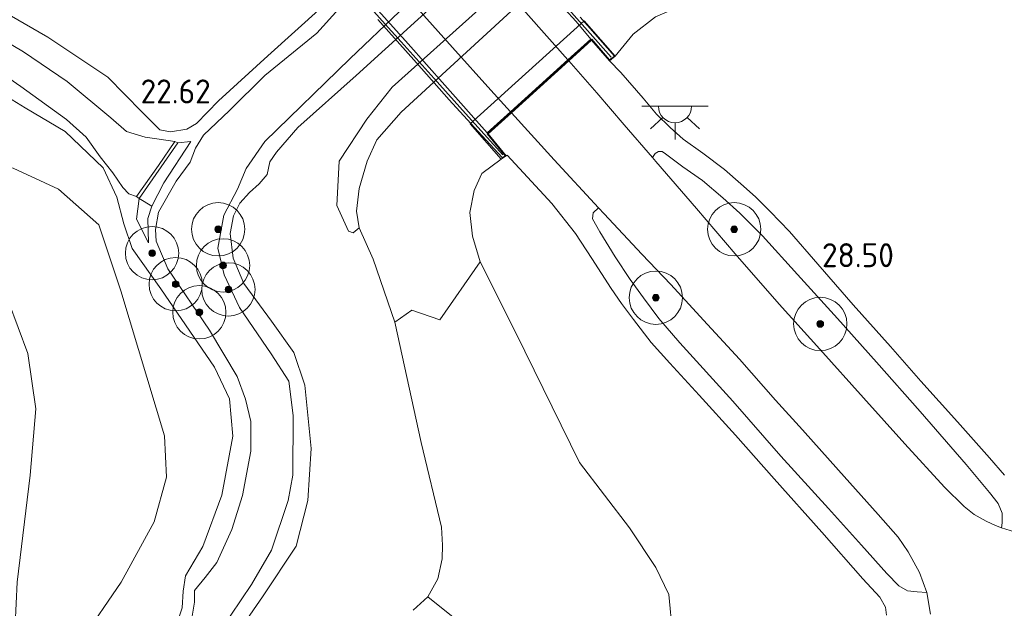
# Model space of a CAD drawing. Extents: x 184075 to 186166, y 346026 to 349063.
# Tile 19 of 136: x 184782 to 184856, y 346416 to 346460. Entities that reach past the tile are written whole.
import ezdxf
from ezdxf.enums import TextEntityAlignment as Align

# ---------------------------------------------------------------- set-up
doc = ezdxf.new("R2010")
doc.units = 0
for name, color, linetype, lineweight in [('B-ME-GR-BOOM-S', 90, 'Continuous', 25), ('B-ME-GR-GRAS-GV', 60, 'Continuous', 13), ('B-ME-GW-TALUD_KRUIN-G', 90, 'Continuous', 18), ('B-ME-GW-TALUD_TEEN-G', 90, 'Continuous', 18), ('B-ME-IE-MEUBILAIR_WEGMEUBILAIR-S', 7, 'Continuous', 25), ('B-ME-IE-TERREINAFSCHEIDING_KUNSTMATIG_HEKWERK-G', 20, 'IE-TERREINAFSCHEIDING-KUNSTMATIG', 18), ('B-ME-IE-TERREINAFSCHEIDING_KUNSTMATIG_MUUR-GV', 90, 'Continuous', 18), ('B-ME-KW-KUNSTWERK_BRUG-GV', 170, 'Continuous', 18), ('B-ME-KW-KUNSTWERK_LANDHOOFD-GV', 170, 'Continuous', 18), ('B-ME-OB-BEKLEDING_STEEN-GV', 30, 'Continuous', 18), ('B-ME-OB-BEKLEDING_STORTSTEEN-GV', 30, 'Continuous', 18), ('B-ME-OG-HOOGTEPUNT-S', 7, 'Continuous', 25), ('B-ME-OG-TERREIN_GROEN-GV', 7, 'Continuous', 18), ('B-ME-OG-WATER_SLOOT-G', 120, 'Continuous', 18), ('B-ME-OG-WATER_SLOOT-GV', 120, 'Continuous', 18), ('B-ME-VH-VERHARDING_ASFALT-GV', 252, 'Continuous', 18), ('B-ME-VH-VERHARDING_STRAATBAKSTEEN-GV', 252, 'Continuous', 18)]:
    doc.layers.add(name, color=color, linetype=linetype, lineweight=lineweight)
doc.styles.add('NLCS-ISO-ANNOTATIVE-T18', font='NLCS-ISO.ttf', dxfattribs={"height": 1.8})
doc.linetypes.add('IE-TERREINAFSCHEIDING-KUNSTMATIG', pattern='A,4,[82,NLCS.SHX,S=0.75,R=90,X=0,Y=0],4,-2', length=10)

# ---------------------------------------------------------------- blocks, each defined once
blk = doc.blocks.new('SAL-HOOGTELABEL-SO')
at = {"color": 0, "linetype": 'ByBlock', "lineweight": -2, "style": 'NLCS-ISO-ANNOTATIVE-T18'}
blk.add_attdef('HOOGTE', text='', height=1.8, dxfattribs=at).set_placement((2.788, 0), align=Align.RIGHT)
blk = doc.blocks.new('SGR-BOOM_01-SO')
at = {"linetype": 'ByBlock', "lineweight": 18}
h = blk.add_hatch(color=0, dxfattribs=at)
h.dxf.hatch_style = 1
edge = h.paths.add_edge_path()
edge.add_arc((0, 0), 0.25, 0, 360)
at = {"color": 0, "linetype": 'ByBlock', "lineweight": 18}
for radius in [2, 0.25]:
    blk.add_circle((0, 0), radius, dxfattribs=at)
blk = doc.blocks.new('SKL-ET_OV_LICHTPUNT-SO')
at = {"color": 0, "linetype": 'ByBlock', "lineweight": 18}
for points in [[(-1.25, 0), (-2.5, 0)], [(1.25, 0), (2.5, 0)], [(-0.915, -0.851), (-1.831, -1.703)], [(0, -1.25), (0, -2.5)], [(0.915, -0.851), (1.831, -1.703)]]:
    blk.add_lwpolyline(points, dxfattribs=at)
blk.add_lwpolyline([(0, 0), (1.25, 0, -1), (-1.25, 0)], format="xyb", close=True, dxfattribs=at)

msp = doc.modelspace()

# ---------------------------------------------------------------- linework, layer by layer
at = {"layer": 'B-ME-GR-GRAS-GV'}
for points in [[(184796.517, 346412.695, 22.141), (184799.603, 346417.291, 22.141), (184801.12, 346419.869, 22.141), (184802.37, 346423.602, 22.141), (184802.705, 346425.501, 22.141), (184802.741, 346429.988, 22.141), (184802.416, 346432.56, 22.141), (184801.076, 346434.613, 22.141), (184798.713, 346438.077, 22.141), (184797.57, 346440.525, 22.141), (184797.078, 346442.542, 22.141), (184797.539, 346445.004, 22.141), (184798.564, 346446.946, 22.141), (184799.199, 346448.515, 22.141), (184800.603, 346450.52, 21.7), (184806.993, 346456.724, 21.7), (184818.185, 346467.404, 21.7)], [(184818.91, 346465.874, 22.72), (184807.461, 346455.478, 22.651), (184803.083, 346451.573, 22.575), (184801.488, 346449.735, 22.614), (184800.987, 346449.017, 22.669), (184800.776, 346448.058, 22.674), (184800.189, 346447.364, 22.7), (184799.45, 346446.704, 22.781), (184798.747, 346445.899, 22.781), (184798.265, 346444.954, 22.825), (184798.021, 346443.636, 22.825), (184798.231, 346441.785, 22.816), (184799.044, 346439.869, 22.803), (184801.101, 346437.063, 22.758), (184802.777, 346434.707, 22.781), (184803.611, 346432.261, 22.808), (184804.094, 346427.493, 22.837), (184803.832, 346423.597, 22.901), (184802.966, 346420.177, 22.839), (184800.438, 346416.368, 22.845), (184797.629, 346412.323, 22.906)], [(184797.629, 346412.323, 22.906), (184800.438, 346416.368, 22.845), (184802.966, 346420.177, 22.839), (184803.832, 346423.597, 22.901), (184804.094, 346427.493, 22.837), (184803.611, 346432.261, 22.808), (184802.777, 346434.707, 22.781), (184801.101, 346437.063, 22.758), (184799.044, 346439.869, 22.803), (184798.231, 346441.785, 22.816), (184798.021, 346443.636, 22.825), (184798.265, 346444.954, 22.825), (184798.747, 346445.899, 22.781), (184799.45, 346446.704, 22.781), (184800.189, 346447.364, 22.7), (184800.776, 346448.058, 22.674), (184800.987, 346449.017, 22.669), (184801.488, 346449.735, 22.614), (184803.083, 346451.573, 22.575), (184807.461, 346455.478, 22.651), (184818.91, 346465.874, 22.72)], [(184823.132, 346466.232, 22.655), (184810.18, 346454.613, 22.706), (184808.283, 346452.219, 22.733), (184806.191, 346449.045, 22.8), (184806.01, 346445.726, 22.814), (184806.893, 346443.818, 22.845), (184807.25, 346443.671, 22.856), (184807.699, 346444.052, 22.838), (184808.736, 346441.699, 23.043), (184810.371, 346436.975, 23.369), (184812.355, 346427.965, 23.591), (184813.884, 346421.604, 23.669), (184813.942, 346420.255, 23.67), (184813.918, 346419.217, 23.693), (184813.614, 346417.721, 23.734), (184812.845, 346416.382, 23.734), (184811.755, 346415.382, 23.739)], [(184780.274, 346460.691, 22.571), (184784.31, 346458.364, 22.652), (184788.815, 346455.363, 22.66), (184791.375, 346452.766, 22.64), (184792.724, 346451.418, 22.544), (184793.535, 346451.263, 22.544), (184794.765, 346451.45, 22.549), (184795.478, 346451.887, 22.544), (184797.143, 346453.59, 22.615), (184800.839, 346456.957, 22.575), (184804.888, 346460.614, 22.543)], [(184804.888, 346460.614, 22.543), (184800.839, 346456.957, 22.575), (184797.143, 346453.59, 22.615), (184795.478, 346451.887, 22.544), (184794.765, 346451.45, 22.549), (184793.535, 346451.263, 22.544), (184792.724, 346451.418, 22.544), (184791.375, 346452.766, 22.64), (184788.815, 346455.363, 22.66), (184784.31, 346458.364, 22.652), (184780.274, 346460.691, 22.571)], [(184806.176, 346460.491, 21.7), (184804.517, 346458.662, 21.7), (184800.617, 346455.474, 21.7), (184797.968, 346452.857, 21.7), (184796.004, 346451.003, 22.141), (184795.416, 346450.038, 22.141), (184795.007, 346448.989, 22.141), (184793.964, 346447.556, 22.141), (184792.632, 346445.222, 22.141), (184792.39, 346443.938, 22.141), (184792.459, 346443.068, 22.141), (184793.332, 346440.987, 22.141), (184796.446, 346436.368, 22.141), (184798.523, 346432.901, 22.141), (184799.153, 346431.204, 22.141), (184799.57, 346429.533, 22.141), (184799.555, 346427.3, 22.141), (184798.944, 346423.972, 22.141), (184798.137, 346421.433, 22.141), (184797.016, 346418.964, 22.141), (184796.126, 346417.825, 22.141), (184795.336, 346416.839, 22.141), (184795.322, 346415.987, 22.141), (184795.119, 346414.783, 22.141)], [(184856.14, 346425.511, 28.309), (184855.02, 346426.809, 28.317), (184852.617, 346429.496, 28.362), (184849.882, 346432.543, 28.449), (184847.598, 346435.147, 28.471), (184844.8, 346438.276, 28.472), (184842.135, 346441.33, 28.524), (184839.999, 346443.776, 28.56), (184838.561, 346445.292, 28.594), (184837.45, 346446.37, 28.638), (184836.365, 346447.363, 28.688), (184835.138, 346448.432, 28.72), (184833.489, 346449.663, 28.752), (184832.013, 346450.696, 28.784), (184831.051, 346451.57, 28.839), (184830.015, 346452.574, 28.88), (184829.014, 346453.789, 28.921), (184827.354, 346455.696, 28.962), (184826.485, 346456.583, 29.068), (184826.915, 346456.923, 29.094), (184828.261, 346458.575, 28.952), (184829.937, 346459.872, 28.886)], [(184777.179, 346458.195, 21.393), (184782.285, 346454.65, 21.457), (184785.721, 346452.193, 21.443), (184787.208, 346450.849, 21.659), (184788.257, 346449.384, 21.707), (184789.193, 346448.184, 21.758), (184789.943, 346447.071, 21.764), (184790.402, 346446.616, 21.82), (184790.965, 346446.415, 21.885), (184791.165, 346446.253, 22.075), (184790.963, 346444.71, 22.238), (184791.875, 346442.933, 22.191), (184791.818, 346444.751, 22.2), (184792.116, 346445.691, 22.195), (184793.025, 346447.433, 22.151), (184795.067, 346450.541, 22.166), (184794.073, 346450.435, 22.105), (184793.859, 346450.541, 22.093), (184792.682, 346450.697, 21.931), (184791.619, 346450.851, 21.767), (184790.231, 346451.293, 21.445), (184789.037, 346452.309, 21.381), (184785.761, 346455.029, 21.37), (184782.483, 346457.269, 21.394), (184778.831, 346459.42, 21.316)], [(184778.362, 346455.663, 22.569), (184782.612, 346453.061, 22.435), (184785.625, 346451.279, 22.65), (184788.476, 346448.55, 22.612), (184789.503, 346446.359, 22.663), (184790.021, 346444.348, 22.672), (184790.642, 346442.498, 22.766), (184792.814, 346439.484, 22.819), (184796.844, 346433.593, 22.779), (184797.968, 346431.221, 22.873), (184798.199, 346428.428, 22.837), (184797.389, 346424.013, 22.786), (184795.945, 346420.148, 22.732), (184794.665, 346417.961, 22.797), (184794.476, 346416.792, 22.694), (184794.409, 346415.55, 22.69), (184794.024, 346414.423, 22.627)], [(184794.024, 346414.423, 22.627), (184794.409, 346415.55, 22.69), (184794.476, 346416.792, 22.694), (184794.665, 346417.961, 22.797), (184795.945, 346420.148, 22.732), (184797.389, 346424.013, 22.786), (184798.199, 346428.428, 22.837), (184797.968, 346431.221, 22.873), (184796.844, 346433.593, 22.779), (184792.814, 346439.484, 22.819), (184790.642, 346442.498, 22.766), (184790.021, 346444.348, 22.672), (184789.503, 346446.359, 22.663), (184788.476, 346448.55, 22.612), (184785.625, 346451.279, 22.65), (184782.612, 346453.061, 22.435), (184778.362, 346455.663, 22.569)]]:
    msp.add_polyline3d(points, dxfattribs=at)
for points in [[(184855.989, 346421.937, 28.408), (184855.93, 346421.562, 28.463), (184855.484, 346421.717, 28.463), (184854.768, 346422.046, 28.455), (184853.887, 346422.56, 28.464), (184853.136, 346423.147, 28.471), (184851.651, 346424.605, 28.488), (184848.677, 346427.864, 28.526), (184845.57, 346431.3, 28.596), (184842.281, 346434.948, 28.638), (184839.241, 346438.324, 28.7), (184835.924, 346442.104, 28.735), (184833.014, 346445.498, 28.78), (184829.983, 346449.02, 28.825), (184829.715, 346449.329, 28.836), (184829.911, 346449.63, 28.848), (184830.173, 346449.779, 28.85), (184830.438, 346449.789, 28.853), (184830.708, 346449.615, 28.833), (184831.987, 346448.626, 28.798), (184833.476, 346447.601, 28.761), (184835.01, 346446.316, 28.702), (184836.286, 346445.155, 28.667), (184837.992, 346443.455, 28.616), (184840.612, 346440.56, 28.544), (184843.623, 346437.259, 28.532), (184846.536, 346433.979, 28.471), (184849.823, 346430.274, 28.392), (184853.281, 346426.303, 28.359), (184855.023, 346424.195, 28.372), (184855.677, 346423.377, 28.36), (184855.985, 346422.647, 28.367)], [(184780.84, 346408.963, 22.598), (184781.831, 346408.791, 22.674), (184783.098, 346409.358, 22.834), (184786.851, 346413.126, 22.93), (184789.819, 346417.479, 22.924), (184792.3, 346422.007, 22.87), (184793.217, 346425.347, 22.859), (184793.079, 346428.463, 22.832), (184789.8, 346439.33, 22.725), (184788.147, 346444.286, 22.75), (184785.125, 346446.962, 22.692), (184781.722, 346448.532, 22.482), (184780.364, 346448.694, 22.46), (184779.818, 346447.877, 22.397), (184779.911, 346445.594, 22.417), (184781.353, 346438.536, 22.265), (184782.824, 346434.624, 22.348), (184783.42, 346430.471, 22.328), (184782.988, 346425.493, 22.281), (184782.026, 346417.478, 22.352), (184781.795, 346412.684, 22.497)], [(184849.763, 346418.199, 28.408), (184850.312, 346416.695, 28.399), (184849.604, 346416.748, 28.4), (184848.865, 346416.819, 28.382), (184848.218, 346417.202, 28.337), (184847.312, 346418.121, 28.334), (184845.413, 346420.241, 28.372), (184842.948, 346423.01, 28.411), (184839.364, 346426.929, 28.445), (184835.745, 346431.049, 28.529), (184831.77, 346435.419, 28.593), (184830.198, 346437.262, 28.639), (184829.052, 346438.805, 28.661), (184828.053, 346440.19, 28.706), (184826.919, 346441.89, 28.768), (184825.761, 346443.744, 28.807), (184825.221, 346444.72, 28.826), (184825.265, 346445.179, 28.825), (184825.673, 346445.559, 28.826), (184826.085, 346445.113, 28.813), (184828.917, 346442.091, 28.791), (184831.1, 346439.806, 28.752), (184833.551, 346437.13, 28.729), (184836.245, 346434.207, 28.663), (184838.96, 346431.12, 28.651), (184840.973, 346428.895, 28.605), (184843.681, 346425.877, 28.56), (184846.662, 346422.548, 28.476), (184848.173, 346420.845, 28.484), (184848.917, 346419.756, 28.438)], [(184816.792, 346441.495, 28.735), (184819.463, 346436.185, 28.883), (184824.243, 346426.444, 28.887), (184827.998, 346421.558, 28.48), (184829.96, 346418.584, 28.344), (184830.938, 346416.54, 28.28), (184831.216, 346413.643, 28.212), (184830.924, 346410.232, 28.087), (184829.383, 346409.565, 27.866), (184827.417, 346409.563, 27.484), (184823.097, 346410.284, 26.618), (184819.314, 346411.686, 25.779), (184815.627, 346414.142, 24.736), (184812.845, 346416.382, 23.734), (184813.614, 346417.721, 23.734), (184813.918, 346419.217, 23.693), (184813.942, 346420.255, 23.67), (184813.884, 346421.604, 23.669), (184812.355, 346427.965, 23.591), (184810.371, 346436.975, 23.369), (184811.647, 346437.873, 23.851), (184813.749, 346437.145, 25.15)]]:
    msp.add_polyline3d(points, close=True, dxfattribs=at)
at = {"layer": 'B-ME-GW-TALUD_KRUIN-G'}
for points in [[(184875.662, 346491.968, 27.837), (184874.438, 346486.731, 27.88), (184872.491, 346480.702, 27.842), (184870.323, 346475.581, 27.805), (184868.669, 346472.469, 27.83), (184867.07, 346470.186, 27.915), (184865.339, 346468.554, 27.898), (184862.782, 346466.573, 27.999), (184859.012, 346464.567, 28.199), (184856.06, 346463.789, 28.33), (184852.774, 346463.651, 28.451), (184848.57, 346463.917, 28.65), (184846.366, 346464.291, 28.705), (184844.899, 346464.193, 28.673), (184842.373, 346463.687, 28.648), (184838.681, 346462.285, 28.712), (184834.98, 346461.343, 28.791), (184832.262, 346460.879, 28.823), (184829.937, 346459.872, 28.886), (184828.261, 346458.575, 28.952), (184826.915, 346456.923, 29.094)], [(184795.067, 346450.541, 22.166), (184793.025, 346447.433, 22.151), (184792.116, 346445.691, 22.195), (184791.818, 346444.751, 22.2), (184791.875, 346442.933, 22.191)], [(184816.792, 346441.495, 28.735), (184816.195, 346443.437, 28.767), (184815.997, 346445.2, 28.778), (184816.322, 346446.848, 28.764), (184816.914, 346448.127, 28.737), (184818.361, 346449.217, 28.992)], [(184824.243, 346426.444, 28.887), (184819.463, 346436.185, 28.883), (184816.792, 346441.495, 28.735)]]:
    msp.add_polyline3d(points, dxfattribs=at)
at = {"layer": 'B-ME-GW-TALUD_TEEN-G'}
for points in [[(184856.644, 346477.719, 23.03), (184855.418, 346476.298, 23.097), (184853.455, 346475.061, 23.019), (184851.144, 346473.695, 22.977), (184848.551, 346472.711, 22.921), (184845.703, 346472.126, 22.856), (184842.423, 346471.864, 22.945), (184839.985, 346471.691, 23.017), (184835.089, 346471.145, 22.963), (184832.042, 346470.695, 22.86), (184829.759, 346469.665, 22.856), (184827.843, 346468.327, 22.878), (184823.41, 346464.274, 22.905), (184810.84, 346452.731, 22.856), (184809.015, 346450.664, 22.794), (184808.297, 346449.062, 22.834), (184807.707, 346446.998, 22.794), (184807.495, 346445.308, 22.852), (184807.699, 346444.052, 22.838), (184808.736, 346441.699, 23.043), (184810.371, 346436.975, 23.369)], [(184775.384, 346458.083, 21.44), (184776.16, 346458.602, 21.44), (184777.179, 346458.195, 21.393), (184782.285, 346454.65, 21.457), (184785.721, 346452.193, 21.443), (184787.208, 346450.849, 21.659), (184788.257, 346449.384, 21.707), (184789.193, 346448.184, 21.758), (184789.943, 346447.071, 21.764), (184790.402, 346446.616, 21.82), (184790.965, 346446.415, 21.885)], [(184795.067, 346450.541, 22.166), (184794.073, 346450.435, 22.105)], [(184791.875, 346442.933, 22.191), (184790.963, 346444.71, 22.238), (184791.165, 346446.253, 22.075)], [(184811.755, 346415.382, 23.739), (184812.845, 346416.382, 23.734), (184813.614, 346417.721, 23.734), (184813.918, 346419.217, 23.693), (184813.942, 346420.255, 23.67), (184813.884, 346421.604, 23.669), (184812.355, 346427.965, 23.591), (184810.371, 346436.975, 23.369)]]:
    msp.add_polyline3d(points, dxfattribs=at)
at = {"layer": 'B-ME-IE-TERREINAFSCHEIDING_KUNSTMATIG_HEKWERK-G'}
for points in [[(184806.689, 346479.16, 29.14), (184808.268, 346477.395, 29.326), (184810.62, 346474.784, 29.581), (184813.033, 346472.068, 29.757), (184815.462, 346469.348, 29.859), (184817.865, 346466.67, 29.829), (184820.269, 346464.002, 29.735), (184822.663, 346461.326, 29.553), (184823.85, 346459.986, 29.411), (184825.052, 346458.633, 29.286), (184826.629, 346456.86, 29.12)], [(184818.472, 346449.543, 29.111), (184815.687, 346452.643, 29.436), (184813.315, 346455.249, 29.684), (184810.849, 346458.014, 29.797), (184809.639, 346459.332, 29.829), (184807.287, 346461.989, 29.832), (184804.881, 346464.731, 29.726), (184802.484, 346467.353, 29.53), (184801.242, 346468.778, 29.404), (184798.475, 346471.792, 29.127)]]:
    msp.add_polyline3d(points, dxfattribs=at)
at = {"layer": 'B-ME-IE-TERREINAFSCHEIDING_KUNSTMATIG_MUUR-GV'}
msp.add_polyline3d([(184794.073, 346450.435, 22.105), (184791.165, 346446.253, 22.075), (184790.965, 346446.415, 21.885), (184792.624, 346448.731, 21.854), (184793.859, 346450.541, 22.093)], close=True, dxfattribs=at)
at = {"layer": 'B-ME-KW-KUNSTWERK_BRUG-GV'}
msp.add_polyline3d([(184824.292, 346459.863, 29.396), (184826.856, 346456.94, 29.116), (184826.492, 346456.652, 29.072), (184825.158, 346458.21, 29.203), (184817.306, 346451.105, 29.213), (184818.652, 346449.465, 29.081), (184818.434, 346449.324, 29.097), (184816.641, 346451.273, 29.327), (184814.451, 346453.666, 29.5), (184811.994, 346456.428, 29.733), (184809.107, 346459.688, 29.848)], dxfattribs=at)
at = {"layer": 'B-ME-KW-KUNSTWERK_LANDHOOFD-GV'}
msp.add_polyline3d([(184824.595, 346459.572, 26.474), (184826.915, 346456.923, 29.094), (184826.485, 346456.583, 29.068), (184825.153, 346458.139, 29.204), (184823.432, 346456.581, 29.146), (184819.126, 346452.685, 29.148), (184817.374, 346451.1, 29.213), (184818.726, 346449.453, 29.081), (184818.361, 346449.217, 28.992), (184816.041, 346451.867, 26.372)], close=True, dxfattribs=at)
at = {"layer": 'B-ME-OB-BEKLEDING_STEEN-GV'}
msp.add_polyline3d([(184829.937, 346459.872, 28.886), (184828.261, 346458.575, 28.952), (184826.915, 346456.923, 29.094), (184824.595, 346459.572, 26.474), (184816.041, 346451.867, 26.372), (184818.361, 346449.217, 28.992), (184816.914, 346448.127, 28.737), (184816.322, 346446.848, 28.764), (184815.997, 346445.2, 28.778), (184816.195, 346443.437, 28.767), (184816.792, 346441.495, 28.735), (184813.749, 346437.145, 25.15), (184811.647, 346437.873, 23.851), (184810.371, 346436.975, 23.369), (184808.736, 346441.699, 23.043), (184807.699, 346444.052, 22.838), (184807.495, 346445.308, 22.852), (184807.707, 346446.998, 22.794), (184808.297, 346449.062, 22.834), (184809.015, 346450.664, 22.794), (184810.84, 346452.731, 22.856), (184823.41, 346464.274, 22.905)], dxfattribs=at)
at = {"layer": 'B-ME-OB-BEKLEDING_STORTSTEEN-GV'}
msp.add_polyline3d([(184823.41, 346464.274, 22.905), (184810.84, 346452.731, 22.856), (184809.015, 346450.664, 22.794), (184808.297, 346449.062, 22.834), (184807.707, 346446.998, 22.794), (184807.495, 346445.308, 22.852), (184807.699, 346444.052, 22.838), (184807.25, 346443.671, 22.856), (184806.893, 346443.818, 22.845), (184806.01, 346445.726, 22.814), (184806.191, 346449.045, 22.8), (184808.283, 346452.219, 22.733), (184810.18, 346454.613, 22.706), (184823.132, 346466.232, 22.655)], dxfattribs=at)
msp.add_polyline3d([(184793.025, 346447.433, 22.151), (184792.116, 346445.691, 22.195), (184791.165, 346446.253, 22.075), (184794.073, 346450.435, 22.105), (184795.067, 346450.541, 22.166)], close=True, dxfattribs=at)
at = {"layer": 'B-ME-OG-TERREIN_GROEN-GV'}
for points in [[(184783.098, 346409.358, 22.834), (184781.831, 346408.791, 22.674), (184780.84, 346408.963, 22.598), (184781.795, 346412.684, 22.497), (184782.026, 346417.478, 22.352), (184782.988, 346425.493, 22.281), (184783.42, 346430.471, 22.328), (184782.824, 346434.624, 22.348), (184781.353, 346438.536, 22.265), (184779.911, 346445.594, 22.417), (184779.818, 346447.877, 22.397), (184780.364, 346448.694, 22.46), (184781.722, 346448.532, 22.482), (184785.125, 346446.962, 22.692), (184788.147, 346444.286, 22.75), (184789.8, 346439.33, 22.725), (184793.079, 346428.463, 22.832), (184793.217, 346425.347, 22.859), (184792.3, 346422.007, 22.87), (184789.819, 346417.479, 22.924), (184786.851, 346413.126, 22.93)], [(184791.818, 346444.751, 22.2), (184791.875, 346442.933, 22.191), (184790.963, 346444.71, 22.238), (184791.165, 346446.253, 22.075), (184792.116, 346445.691, 22.195)]]:
    msp.add_polyline3d(points, close=True, dxfattribs=at)
at = {"layer": 'B-ME-OG-WATER_SLOOT-G'}
for points in [[(184797.143, 346453.59, 22.615), (184800.839, 346456.957, 22.575), (184804.888, 346460.614, 22.543), (184815.434, 346470.751, 22.624), (184823.129, 346477.584, 22.628), (184826.938, 346481.088, 22.637), (184830.408, 346483.982, 22.615), (184832.901, 346485.239, 22.637), (184836.586, 346486.098, 22.664), (184841.42, 346486.155, 22.606), (184843.931, 346486.243, 22.613), (184845.294, 346487.04, 22.63), (184846.854, 346488.937, 22.619), (184848.017, 346491.423, 22.668), (184848.547, 346493.935, 22.675), (184848.84, 346497.664, 22.691), (184849.115, 346499.504, 22.693)], [(184855.044, 346497.723, 22.707), (184854.606, 346496.031, 22.715), (184854.106, 346492.508, 22.742), (184853.221, 346488.794, 22.762), (184852.078, 346485.983, 22.76), (184850.314, 346483.263, 22.778), (184848.647, 346481.71, 22.778), (184846.974, 346480.958, 22.753), (184844.88, 346480.687, 22.735), (184841.034, 346480.55, 22.673), (184837.72, 346480.341, 22.606), (184835.347, 346479.834, 22.619), (184833.456, 346478.719, 22.662), (184830.554, 346476.432, 22.724), (184824.257, 346471.074, 22.68), (184818.91, 346465.874, 22.72), (184807.461, 346455.478, 22.651), (184803.083, 346451.573, 22.575), (184801.488, 346449.735, 22.614)], [(184776.819, 346462.579, 22.397), (184780.274, 346460.691, 22.571), (184784.31, 346458.364, 22.652), (184788.815, 346455.363, 22.66), (184791.375, 346452.766, 22.64), (184792.724, 346451.418, 22.544), (184793.535, 346451.263, 22.544), (184794.765, 346451.45, 22.549), (184795.478, 346451.887, 22.544), (184797.143, 346453.59, 22.615)], [(184794.665, 346417.961, 22.797), (184795.945, 346420.148, 22.732), (184797.389, 346424.013, 22.786), (184798.199, 346428.428, 22.837), (184797.968, 346431.221, 22.873), (184796.844, 346433.593, 22.779), (184792.814, 346439.484, 22.819), (184790.642, 346442.498, 22.766), (184790.021, 346444.348, 22.672), (184789.503, 346446.359, 22.663), (184788.476, 346448.55, 22.612), (184785.625, 346451.279, 22.65), (184782.612, 346453.061, 22.435), (184778.362, 346455.663, 22.569), (184775.364, 346457.986, 22.374)], [(184791.987, 346404.742, 22.874), (184795.389, 346409.616, 22.883), (184797.629, 346412.323, 22.906), (184800.438, 346416.368, 22.845), (184802.966, 346420.177, 22.839), (184803.832, 346423.597, 22.901), (184804.094, 346427.493, 22.837), (184803.611, 346432.261, 22.808), (184802.777, 346434.707, 22.781), (184801.101, 346437.063, 22.758), (184799.044, 346439.869, 22.803), (184798.231, 346441.785, 22.816), (184798.021, 346443.636, 22.825), (184798.265, 346444.954, 22.825), (184798.747, 346445.899, 22.781), (184799.45, 346446.704, 22.781), (184800.189, 346447.364, 22.7), (184800.776, 346448.058, 22.674), (184800.987, 346449.017, 22.669), (184801.488, 346449.735, 22.614)]]:
    msp.add_polyline3d(points, dxfattribs=at)
at = {"layer": 'B-ME-OG-WATER_SLOOT-GV'}
for points in [[(184818.185, 346467.404, 21.7), (184806.993, 346456.724, 21.7), (184800.603, 346450.52, 21.7), (184799.199, 346448.515, 22.141), (184798.564, 346446.946, 22.141), (184797.539, 346445.004, 22.141), (184797.078, 346442.542, 22.141), (184797.57, 346440.525, 22.141), (184798.713, 346438.077, 22.141), (184801.076, 346434.613, 22.141), (184802.416, 346432.56, 22.141), (184802.741, 346429.988, 22.141), (184802.705, 346425.501, 22.141), (184802.37, 346423.602, 22.141), (184801.12, 346419.869, 22.141), (184799.603, 346417.291, 22.141), (184796.517, 346412.695, 22.141)], [(184795.119, 346414.783, 22.141), (184795.322, 346415.987, 22.141), (184795.336, 346416.839, 22.141), (184796.126, 346417.825, 22.141), (184797.016, 346418.964, 22.141), (184798.137, 346421.433, 22.141), (184798.944, 346423.972, 22.141), (184799.555, 346427.3, 22.141), (184799.57, 346429.533, 22.141), (184799.153, 346431.204, 22.141), (184798.523, 346432.901, 22.141), (184796.446, 346436.368, 22.141), (184793.332, 346440.987, 22.141), (184792.459, 346443.068, 22.141), (184792.39, 346443.938, 22.141), (184792.632, 346445.222, 22.141), (184793.964, 346447.556, 22.141), (184795.007, 346448.989, 22.141), (184795.416, 346450.038, 22.141), (184796.004, 346451.003, 22.141), (184797.968, 346452.857, 21.7), (184800.617, 346455.474, 21.7), (184804.517, 346458.662, 21.7), (184806.176, 346460.491, 21.7)], [(184778.831, 346459.42, 21.316), (184782.483, 346457.269, 21.394), (184785.761, 346455.029, 21.37), (184789.037, 346452.309, 21.381), (184790.231, 346451.293, 21.445), (184791.619, 346450.851, 21.767), (184792.682, 346450.697, 21.931), (184793.859, 346450.541, 22.093), (184792.624, 346448.731, 21.854), (184790.965, 346446.415, 21.885), (184790.402, 346446.616, 21.82), (184789.943, 346447.071, 21.764), (184789.193, 346448.184, 21.758), (184788.257, 346449.384, 21.707), (184787.208, 346450.849, 21.659), (184785.721, 346452.193, 21.443), (184782.285, 346454.65, 21.457), (184777.179, 346458.195, 21.393)]]:
    msp.add_polyline3d(points, dxfattribs=at)
at = {"layer": 'B-ME-VH-VERHARDING_ASFALT-GV'}
msp.add_polyline3d([(184823.366, 346456.656, 29.151), (184819.058, 346452.759, 29.152), (184817.588, 346454.385, 29.279), (184814.714, 346457.577, 29.592), (184812.136, 346460.458, 29.68), (184808.96, 346463.982, 29.676), (184805.905, 346467.434, 29.528), (184803.375, 346470.24, 29.285), (184801.859, 346471.961, 29.146), (184806.237, 346475.813, 29.17), (184809.445, 346472.181, 29.443), (184811.992, 346469.371, 29.654), (184814.471, 346466.585, 29.703), (184816.771, 346464.022, 29.622), (184819.817, 346460.654, 29.491), (184822.176, 346457.986, 29.266)], close=True, dxfattribs=at)
msp.add_polyline3d([(184850.605, 346415.066, 28.382), (184850.312, 346416.695, 28.399), (184849.763, 346418.199, 28.408), (184848.917, 346419.756, 28.438), (184848.173, 346420.845, 28.484), (184846.662, 346422.548, 28.476), (184843.681, 346425.877, 28.56), (184840.973, 346428.895, 28.605), (184838.96, 346431.12, 28.651), (184836.245, 346434.207, 28.663), (184833.551, 346437.13, 28.729), (184831.1, 346439.806, 28.752), (184828.917, 346442.091, 28.791), (184826.085, 346445.113, 28.813), (184825.673, 346445.559, 28.826), (184822.346, 346449.157, 28.935), (184819.126, 346452.685, 29.148), (184823.432, 346456.581, 29.146), (184825.552, 346454.176, 28.991), (184827.595, 346451.773, 28.923), (184829.715, 346449.329, 28.836), (184829.983, 346449.02, 28.825), (184833.014, 346445.498, 28.78), (184835.924, 346442.104, 28.735), (184839.241, 346438.324, 28.7), (184842.281, 346434.948, 28.638), (184845.57, 346431.3, 28.596), (184848.677, 346427.864, 28.526), (184851.651, 346424.605, 28.488), (184853.136, 346423.147, 28.471), (184853.887, 346422.56, 28.464), (184854.768, 346422.046, 28.455), (184855.484, 346421.717, 28.463), (184855.93, 346421.562, 28.463), (184856.913, 346421.254, 28.435)], dxfattribs=at)
at = {"layer": 'B-ME-VH-VERHARDING_STRAATBAKSTEEN-GV'}
for points in [[(184825.089, 346458.215, 29.204), (184823.366, 346456.656, 29.151), (184822.176, 346457.986, 29.266), (184819.817, 346460.654, 29.491), (184816.771, 346464.022, 29.622), (184814.471, 346466.585, 29.703), (184811.992, 346469.371, 29.654), (184809.445, 346472.181, 29.443), (184806.237, 346475.813, 29.17), (184807.975, 346477.341, 29.25), (184808.889, 346476.396, 29.407), (184811.167, 346473.819, 29.587), (184813.097, 346471.693, 29.736), (184815.149, 346469.422, 29.809), (184817.555, 346466.717, 29.798), (184819.853, 346464.19, 29.721), (184822.237, 346461.471, 29.544), (184823.981, 346459.542, 29.359)], [(184819.058, 346452.759, 29.152), (184817.308, 346451.175, 29.213), (184814.121, 346454.758, 29.559), (184811.373, 346457.859, 29.745), (184809.143, 346460.324, 29.777), (184807.098, 346462.585, 29.752), (184805.049, 346464.874, 29.667), (184802.566, 346467.642, 29.476), (184800.106, 346470.418, 29.2), (184801.859, 346471.961, 29.146), (184803.375, 346470.24, 29.285), (184805.905, 346467.434, 29.528), (184808.96, 346463.982, 29.676), (184812.136, 346460.458, 29.68), (184814.714, 346457.577, 29.592), (184817.588, 346454.385, 29.279)]]:
    msp.add_polyline3d(points, close=True, dxfattribs=at)
for points in [[(184856.913, 346421.254, 28.435), (184855.93, 346421.562, 28.463), (184855.989, 346421.937, 28.408), (184855.985, 346422.647, 28.367), (184855.677, 346423.377, 28.36), (184855.023, 346424.195, 28.372), (184853.281, 346426.303, 28.359), (184849.823, 346430.274, 28.392), (184846.536, 346433.979, 28.471), (184843.623, 346437.259, 28.532), (184840.612, 346440.56, 28.544), (184837.992, 346443.455, 28.616), (184836.286, 346445.155, 28.667), (184835.01, 346446.316, 28.702), (184833.476, 346447.601, 28.761), (184831.987, 346448.626, 28.798), (184830.708, 346449.615, 28.833), (184830.438, 346449.789, 28.853), (184830.173, 346449.779, 28.85), (184829.911, 346449.63, 28.848), (184829.715, 346449.329, 28.836), (184827.595, 346451.773, 28.923), (184825.552, 346454.176, 28.991), (184823.432, 346456.581, 29.146), (184825.153, 346458.139, 29.204), (184826.485, 346456.583, 29.068), (184827.354, 346455.696, 28.962), (184829.014, 346453.789, 28.921), (184830.015, 346452.574, 28.88), (184831.051, 346451.57, 28.839), (184832.013, 346450.696, 28.784), (184833.489, 346449.663, 28.752), (184835.138, 346448.432, 28.72), (184836.365, 346447.363, 28.688), (184837.45, 346446.37, 28.638), (184838.561, 346445.292, 28.594), (184839.999, 346443.776, 28.56), (184842.135, 346441.33, 28.524), (184844.8, 346438.276, 28.472), (184847.598, 346435.147, 28.471), (184849.882, 346432.543, 28.449), (184852.617, 346429.496, 28.362), (184855.02, 346426.809, 28.317), (184856.14, 346425.511, 28.309)], [(184847.28, 346414.989, 28.312), (184847.222, 346415.607, 28.305), (184846.803, 346416.351, 28.311), (184845.504, 346417.722, 28.305), (184842.434, 346421.219, 28.338), (184838.848, 346425.229, 28.387), (184835.954, 346428.493, 28.453), (184833.22, 346431.494, 28.483), (184831.018, 346433.897, 28.531), (184829.611, 346435.452, 28.579), (184828.289, 346437.182, 28.62), (184827.397, 346438.372, 28.657), (184826.617, 346439.504, 28.686), (184825.158, 346441.755, 28.695), (184823.937, 346443.635, 28.735), (184822.158, 346445.888, 28.86), (184818.808, 346449.515, 29.056), (184818.726, 346449.453, 29.081), (184817.374, 346451.1, 29.213), (184819.126, 346452.685, 29.148), (184822.346, 346449.157, 28.935), (184825.673, 346445.559, 28.826), (184825.265, 346445.179, 28.825), (184825.221, 346444.72, 28.826), (184825.761, 346443.744, 28.807), (184826.919, 346441.89, 28.768), (184828.053, 346440.19, 28.706), (184829.052, 346438.805, 28.661), (184830.198, 346437.262, 28.639), (184831.77, 346435.419, 28.593), (184835.745, 346431.049, 28.529), (184839.364, 346426.929, 28.445), (184842.948, 346423.01, 28.411), (184845.413, 346420.241, 28.372), (184847.312, 346418.121, 28.334), (184848.218, 346417.202, 28.337), (184848.865, 346416.819, 28.382), (184849.604, 346416.748, 28.4), (184850.312, 346416.695, 28.399), (184850.605, 346415.066, 28.382)]]:
    msp.add_polyline3d(points, dxfattribs=at)

# ---------------------------------------------------------------- block references
at = {"layer": 'B-ME-GR-BOOM-S'}
for p in [(184797.108, 346443.947, 22.406), (184835.858, 346443.945, 28.772), (184792.145, 346442.159, 22.147), (184797.473, 346441.239, 22.105), (184793.917, 346439.827, 22.207), (184797.877, 346439.437, 22.036), (184829.973, 346438.817, 28.699), (184795.694, 346437.722, 22.379), (184842.319, 346436.846, 28.646)]:
    msp.add_blockref('SGR-BOOM_01-SO', p, dxfattribs=at)
at = {"layer": 'B-ME-IE-MEUBILAIR_WEGMEUBILAIR-S'}
msp.add_blockref('SKL-ET_OV_LICHTPUNT-SO', (184831.411, 346453.187, 28.861), dxfattribs=at)
at = {"layer": 'B-ME-OG-HOOGTEPUNT-S'}
for p, values in [((184793.76, 346453.389, 22.624), {'HOOGTE': '22.62'}), ((184845.059, 346441.103, 28.501), {'HOOGTE': '28.50'})]:
    msp.add_blockref('SAL-HOOGTELABEL-SO', p, dxfattribs=at).add_auto_attribs(values)

doc.saveas('drawing.dxf')
